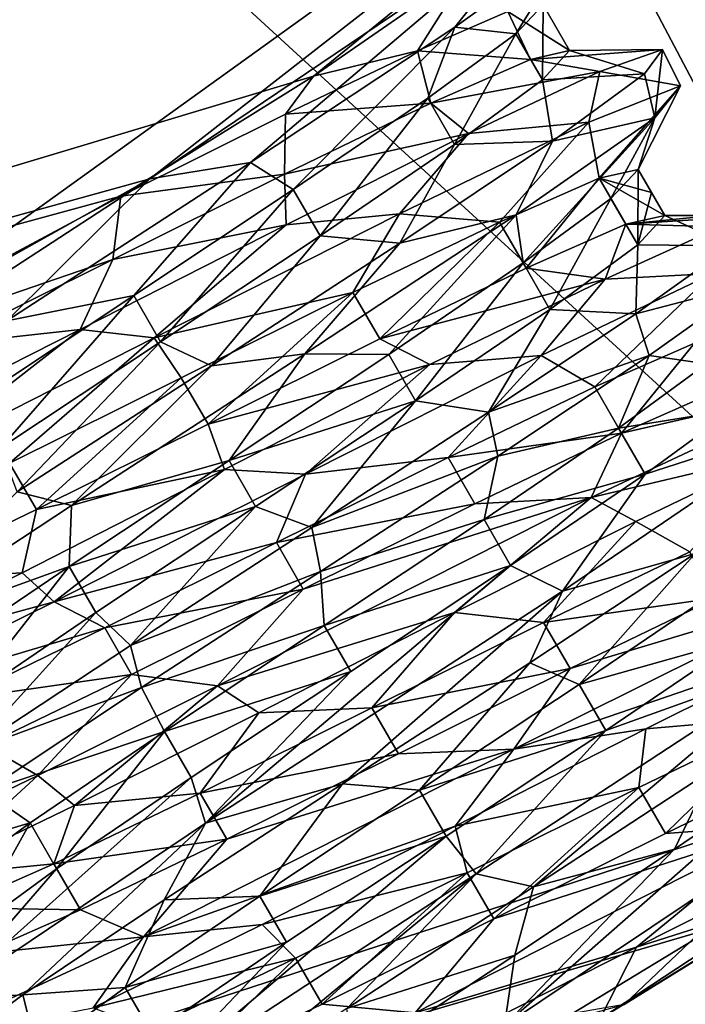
# Model space of a CAD drawing. Header units: millimetres. Extents: x -21.4 to 22.5, y -22.5 to 22.5.
# Tile 5 of 32: x 9 to 11.8, y -19.3 to -15.2. Entities that reach past the tile are written whole.
import ezdxf

# ---------------------------------------------------------------- set-up
doc = ezdxf.new("R2010")
doc.units = ezdxf.units.MM
doc.header["$LTSCALE"] = 65.185185
for name, color, linetype in [('1', 7, 'CONTINUOUS'), ('10', 7, 'CONTINUOUS'), ('11', 7, 'CONTINUOUS'), ('12', 7, 'CONTINUOUS'), ('13', 7, 'CONTINUOUS'), ('14', 7, 'CONTINUOUS'), ('15', 7, 'CONTINUOUS'), ('16', 7, 'CONTINUOUS'), ('17', 7, 'CONTINUOUS'), ('18', 7, 'CONTINUOUS'), ('19', 7, 'CONTINUOUS'), ('2', 7, 'CONTINUOUS'), ('20', 7, 'CONTINUOUS'), ('21', 7, 'CONTINUOUS'), ('22', 7, 'CONTINUOUS'), ('4', 7, 'CONTINUOUS'), ('41', 7, 'CONTINUOUS'), ('5', 7, 'CONTINUOUS'), ('6', 7, 'CONTINUOUS'), ('7', 7, 'CONTINUOUS'), ('8', 7, 'CONTINUOUS'), ('9', 7, 'CONTINUOUS')]:
    doc.layers.add(name, color=color, linetype=linetype)

msp = doc.modelspace()

# ---------------------------------------------------------------- linework, layer by layer
at = {"layer": '1', "linetype": 'CONTINUOUS'}
for points in [[(13.2362, 18.1909, 9.5), (0, 22.5, 9.5), (13.236, -18.1911, 9.5), (13.2362, 18.1909, 9.5)], [(13.236, -18.1911, 9.5), (0, 22.5, 9.5), (5.232, 3.029, 9.5), (13.236, -18.1911, 9.5)], [(5.2321, -3.0288, 9.5), (13.236, -18.1911, 9.5), (5.232, 3.029, 9.5), (5.2321, -3.0288, 9.5)], [(0, -6.05, 9.5), (13.236, -18.1911, 9.5), (5.2321, -3.0288, 9.5), (0, -6.05, 9.5)], [(0, -22.5, 9.5), (13.236, -18.1911, 9.5), (0, -6.05, 9.5), (0, -22.5, 9.5)]]:
    msp.add_3dface(points, dxfattribs=at)
at = {"layer": '10', "linetype": 'CONTINUOUS'}
for points in [[(11.565, -18.4242, 2.0598), (11.6767, -18.6174, 2.0598), (12.1801, -18.1269, 2.5149), (11.565, -18.4242, 2.0598)], [(11.6767, -18.6174, 2.0598), (12.2917, -18.3201, 2.515), (12.1801, -18.1269, 2.5149), (11.6767, -18.6174, 2.0598)], [(10.844, -18.7827, 1.9), (10.9558, -18.9759, 1.9), (11.565, -18.4242, 2.0598), (10.844, -18.7827, 1.9)], [(10.9558, -18.9759, 1.9), (11.6767, -18.6174, 2.0598), (11.565, -18.4242, 2.0598), (10.9558, -18.9759, 1.9)], [(10.1231, -19.1412, 2.0599), (10.2349, -19.3345, 2.0598), (10.844, -18.7827, 1.9), (10.1231, -19.1412, 2.0599)], [(10.2349, -19.3345, 2.0598), (10.9558, -18.9759, 1.9), (10.844, -18.7827, 1.9), (10.2349, -19.3345, 2.0598)], [(9.5081, -19.4385, 2.5151), (9.6199, -19.6318, 2.515), (10.1231, -19.1412, 2.0599), (9.5081, -19.4385, 2.5151)], [(9.6199, -19.6318, 2.515), (10.2349, -19.3345, 2.0598), (10.1231, -19.1412, 2.0599), (9.6199, -19.6318, 2.515)]]:
    msp.add_3dface(points, dxfattribs=at)
at = {"layer": '11', "linetype": 'CONTINUOUS'}
for points in [[(11.2743, -15.3277, 4), (11.1109, -15.3644, 3.1964), (11.6645, -15.3229, 3.8032), (11.2743, -15.3277, 4)], [(11.6645, -15.3229, 3.8032), (11.1109, -15.3644, 3.1964), (11.4017, -15.4149, 2.8649), (11.6645, -15.3229, 3.8032)], [(11.1609, -15.451, 4.8036), (11.2743, -15.3277, 4), (11.5898, -15.4256, 4.7676), (11.1609, -15.451, 4.8036)], [(11.5898, -15.4256, 4.7676), (11.2743, -15.3277, 4), (11.6645, -15.3229, 3.8032), (11.5898, -15.4256, 4.7676)], [(11.1109, -15.3644, 3.1964), (10.6918, -15.5489, 2.515), (11.4017, -15.4149, 2.8649), (11.1109, -15.3644, 3.1964)], [(11.4017, -15.4149, 2.8649), (10.6918, -15.5489, 2.515), (10.8499, -15.6757, 2.1123), (11.4017, -15.4149, 2.8649)], [(11.2029, -15.7081, 5.6097), (11.1609, -15.451, 4.8036), (11.5898, -15.4256, 4.7676), (11.2029, -15.7081, 5.6097)], [(10.7918, -15.722, 5.4849), (11.1609, -15.451, 4.8036), (11.2029, -15.7081, 5.6097), (10.7918, -15.722, 5.4849)], [(10.6918, -15.5489, 2.515), (10.0768, -15.8465, 2.0598), (10.8499, -15.6757, 2.1123), (10.6918, -15.5489, 2.515)], [(10.8499, -15.6757, 2.1123), (10.0768, -15.8465, 2.0598), (10.0838, -16.06, 1.6544), (10.8499, -15.6757, 2.1123)], [(10.227, -16.1062, 5.9401), (10.7918, -15.722, 5.4849), (10.5621, -16.1368, 6.1987), (10.227, -16.1062, 5.9401)], [(10.5621, -16.1368, 6.1987), (10.7918, -15.722, 5.4849), (11.2029, -15.7081, 5.6097), (10.5621, -16.1368, 6.1987)], [(10.0768, -15.8465, 2.0598), (9.3558, -16.2052, 1.9), (10.0838, -16.06, 1.6544), (10.0768, -15.8465, 2.0598)], [(8.542, -16.4099, 6.1712), (9.5122, -15.8672, 6.4294), (8.7537, -16.3593, 6.3745), (8.542, -16.4099, 6.1712)], [(11.6746, -16.0211, 4), (11.5112, -16.0576, 3.1964), (11.8765, -16.0211, 4), (11.6746, -16.0211, 4)], [(11.8765, -16.0211, 4), (11.5112, -16.0576, 3.1964), (12.0784, -16.0212, 4), (11.8765, -16.0211, 4)], [(12.0784, -16.0212, 4), (11.5112, -16.0576, 3.1964), (11.9085, -16.0679, 3.0795), (12.0784, -16.0212, 4)], [(10.0838, -16.06, 1.6544), (9.3558, -16.2052, 1.9), (9.2184, -16.5003, 1.5672), (10.0838, -16.06, 1.6544)], [(11.5112, -16.0576, 3.1964), (11.0919, -16.2416, 2.5152), (11.4245, -16.2879, 2.2797), (11.5112, -16.0576, 3.1964)], [(11.9085, -16.0679, 3.0795), (11.5112, -16.0576, 3.1964), (11.4245, -16.2879, 2.2797), (11.9085, -16.0679, 3.0795)], [(9.5562, -16.5514, 6.1), (10.227, -16.1062, 5.9401), (9.7706, -16.6525, 6.4468), (9.5562, -16.5514, 6.1)], [(9.7706, -16.6525, 6.4468), (10.227, -16.1062, 5.9401), (10.5621, -16.1368, 6.1987), (9.7706, -16.6525, 6.4468)], [(9.3558, -16.2052, 1.9), (8.635, -16.5639, 2.06), (9.2184, -16.5003, 1.5672), (9.3558, -16.2052, 1.9)], [(11.0919, -16.2416, 2.5152), (10.4769, -16.5386, 2.06), (11.4245, -16.2879, 2.2797), (11.0919, -16.2416, 2.5152)], [(11.4245, -16.2879, 2.2797), (10.4769, -16.5386, 2.06), (10.6882, -16.6474, 1.7386), (11.4245, -16.2879, 2.2797)], [(9.2184, -16.5003, 1.5672), (8.635, -16.5639, 2.06), (8.403, -16.9129, 1.8548), (9.2184, -16.5003, 1.5672)], [(8.8854, -16.9967, 5.9403), (9.5562, -16.5514, 6.1), (8.9551, -17.1822, 6.3014), (8.8854, -16.9967, 5.9403)], [(8.9551, -17.1822, 6.3014), (9.5562, -16.5514, 6.1), (9.7706, -16.6525, 6.4468), (8.9551, -17.1822, 6.3014)], [(10.4769, -16.5386, 2.06), (9.756, -16.897, 1.9), (10.6882, -16.6474, 1.7386), (10.4769, -16.5386, 2.06)], [(10.6882, -16.6474, 1.7386), (9.756, -16.897, 1.9), (9.8252, -17.0876, 1.5515), (10.6882, -16.6474, 1.7386)], [(9.756, -16.897, 1.9), (9.0351, -17.2556, 2.0597), (9.8252, -17.0876, 1.5515), (9.756, -16.897, 1.9)], [(9.8252, -17.0876, 1.5515), (9.0351, -17.2556, 2.0597), (8.975, -17.5223, 1.7554), (9.8252, -17.0876, 1.5515)], [(9.0351, -17.2556, 2.0597), (8.4202, -17.5534, 2.5148), (8.975, -17.5223, 1.7554), (9.0351, -17.2556, 2.0597)], [(8.975, -17.5223, 1.7554), (8.4202, -17.5534, 2.5148), (8.2741, -17.8706, 2.3023), (8.975, -17.5223, 1.7554)]]:
    msp.add_3dface(points, dxfattribs=at)
at = {"layer": '12', "linetype": 'CONTINUOUS'}
for points in [[(11.1629, -15.1347, 4), (11.1609, -15.451, 4.8036), (11.0485, -15.2566, 4.8039), (11.1629, -15.1347, 4)], [(11.1629, -15.1347, 4), (11.2743, -15.3277, 4), (11.1609, -15.451, 4.8036), (11.1629, -15.1347, 4)], [(11.0485, -15.2566, 4.8039), (10.7918, -15.722, 5.4849), (10.6788, -15.5271, 5.4853), (11.0485, -15.2566, 4.8039)], [(11.1609, -15.451, 4.8036), (10.7918, -15.722, 5.4849), (11.0485, -15.2566, 4.8039), (11.1609, -15.451, 4.8036)], [(10.6788, -15.5271, 5.4853), (10.227, -16.1062, 5.9401), (10.1139, -15.9114, 5.9403), (10.6788, -15.5271, 5.4853)], [(10.7918, -15.722, 5.4849), (10.227, -16.1062, 5.9401), (10.6788, -15.5271, 5.4853), (10.7918, -15.722, 5.4849)], [(10.1139, -15.9114, 5.9403), (9.5562, -16.5514, 6.1), (9.4439, -16.3574, 6.1), (10.1139, -15.9114, 5.9403)], [(10.227, -16.1062, 5.9401), (9.5562, -16.5514, 6.1), (10.1139, -15.9114, 5.9403), (10.227, -16.1062, 5.9401)], [(9.4439, -16.3574, 6.1), (8.8854, -16.9967, 5.9403), (8.7736, -16.8029, 5.9403), (9.4439, -16.3574, 6.1)], [(9.5562, -16.5514, 6.1), (8.8854, -16.9967, 5.9403), (9.4439, -16.3574, 6.1), (9.5562, -16.5514, 6.1)]]:
    msp.add_3dface(points, dxfattribs=at)
at = {"layer": '13', "linetype": 'CONTINUOUS'}
for points in [[(11.4482, -15.9489, 4.804), (11.5625, -15.8268, 4), (11.5611, -16.1442, 4.8037), (11.4482, -15.9489, 4.804)], [(11.5625, -15.8268, 4), (11.6186, -15.9239, 4), (11.5611, -16.1442, 4.8037), (11.5625, -15.8268, 4)], [(11.6186, -15.9239, 4), (11.6746, -16.0211, 4), (11.5611, -16.1442, 4.8037), (11.6186, -15.9239, 4)], [(11.0789, -16.2198, 5.4852), (11.4482, -15.9489, 4.804), (11.1919, -16.4152, 5.485), (11.0789, -16.2198, 5.4852)], [(11.1919, -16.4152, 5.485), (11.4482, -15.9489, 4.804), (11.5611, -16.1442, 4.8037), (11.1919, -16.4152, 5.485)], [(10.5147, -16.6048, 5.9402), (11.0789, -16.2198, 5.4852), (10.6268, -16.7991, 5.9402), (10.5147, -16.6048, 5.9402)], [(10.6268, -16.7991, 5.9402), (11.0789, -16.2198, 5.4852), (11.1919, -16.4152, 5.485), (10.6268, -16.7991, 5.9402)], [(9.8442, -17.0504, 6.1), (10.5147, -16.6048, 5.9402), (10.6268, -16.7991, 5.9402), (9.8442, -17.0504, 6.1)], [(9.9559, -17.2442, 6.1), (9.8442, -17.0504, 6.1), (10.6268, -16.7991, 5.9402), (9.9559, -17.2442, 6.1)], [(9.1731, -17.4953, 5.9402), (9.8442, -17.0504, 6.1), (9.9559, -17.2442, 6.1), (9.1731, -17.4953, 5.9402)], [(9.285, -17.6893, 5.9402), (9.1731, -17.4953, 5.9402), (9.9559, -17.2442, 6.1), (9.285, -17.6893, 5.9402)], [(8.6071, -17.878, 5.4848), (9.1731, -17.4953, 5.9402), (8.72, -18.0732, 5.485), (8.6071, -17.878, 5.4848)], [(8.72, -18.0732, 5.485), (9.1731, -17.4953, 5.9402), (9.285, -17.6893, 5.9402), (8.72, -18.0732, 5.485)]]:
    msp.add_3dface(points, dxfattribs=at)
at = {"layer": '14', "linetype": 'CONTINUOUS'}
for points in [[(11.8494, -16.6434, 4.8037), (11.9611, -16.8371, 4.8037), (11.4801, -16.9144, 5.485), (11.8494, -16.6434, 4.8037)], [(11.9611, -16.8371, 4.8037), (11.5919, -17.108, 5.485), (11.4801, -16.9144, 5.485), (11.9611, -16.8371, 4.8037)], [(11.4801, -16.9144, 5.485), (11.5919, -17.108, 5.485), (10.9152, -17.2984, 5.9401), (11.4801, -16.9144, 5.485)], [(11.5919, -17.108, 5.485), (11.0269, -17.4919, 5.9402), (10.9152, -17.2984, 5.9401), (11.5919, -17.108, 5.485)], [(10.9152, -17.2984, 5.9401), (11.0269, -17.4919, 5.9402), (10.2443, -17.7435, 6.1), (10.9152, -17.2984, 5.9401)], [(11.0269, -17.4919, 5.9402), (10.3559, -17.937, 6.1), (10.2443, -17.7435, 6.1), (11.0269, -17.4919, 5.9402)], [(10.2443, -17.7435, 6.1), (10.3559, -17.937, 6.1), (9.5734, -18.1886, 5.9402), (10.2443, -17.7435, 6.1)], [(10.3559, -17.937, 6.1), (9.685, -18.3821, 5.9402), (9.5734, -18.1886, 5.9402), (10.3559, -17.937, 6.1)], [(9.5734, -18.1886, 5.9402), (9.12, -18.766, 5.485), (9.0084, -18.5726, 5.485), (9.5734, -18.1886, 5.9402)], [(9.685, -18.3821, 5.9402), (9.12, -18.766, 5.485), (9.5734, -18.1886, 5.9402), (9.685, -18.3821, 5.9402)], [(9.0084, -18.5726, 5.485), (8.7507, -19.037, 4.8037), (8.6391, -18.8436, 4.8037), (9.0084, -18.5726, 5.485)], [(9.12, -18.766, 5.485), (8.7507, -19.037, 4.8037), (9.0084, -18.5726, 5.485), (9.12, -18.766, 5.485)]]:
    msp.add_3dface(points, dxfattribs=at)
at = {"layer": '15', "linetype": 'CONTINUOUS'}
for points in [[(11.8802, -17.6072, 5.485), (11.9918, -17.8007, 5.485), (11.3152, -17.9911, 5.9401), (11.8802, -17.6072, 5.485)], [(11.9918, -17.8007, 5.485), (11.4268, -18.1846, 5.9402), (11.3152, -17.9911, 5.9401), (11.9918, -17.8007, 5.485)], [(11.3152, -17.9911, 5.9401), (11.4268, -18.1846, 5.9402), (10.6442, -18.4362, 6.1), (11.3152, -17.9911, 5.9401)], [(11.4268, -18.1846, 5.9402), (10.7558, -18.6297, 6.1), (10.6442, -18.4362, 6.1), (11.4268, -18.1846, 5.9402)], [(10.6442, -18.4362, 6.1), (10.7558, -18.6297, 6.1), (9.9733, -18.8812, 5.9402), (10.6442, -18.4362, 6.1)], [(10.7558, -18.6297, 6.1), (10.0849, -19.0748, 5.9402), (9.9733, -18.8812, 5.9402), (10.7558, -18.6297, 6.1)], [(9.9733, -18.8812, 5.9402), (10.0849, -19.0748, 5.9402), (9.4082, -19.2652, 5.485), (9.9733, -18.8812, 5.9402)], [(10.0849, -19.0748, 5.9402), (9.5199, -19.4587, 5.485), (9.4082, -19.2652, 5.485), (10.0849, -19.0748, 5.9402)], [(9.4082, -19.2652, 5.485), (9.5199, -19.4587, 5.485), (9.0389, -19.5361, 4.8037), (9.4082, -19.2652, 5.485)]]:
    msp.add_3dface(points, dxfattribs=at)
at = {"layer": '16', "linetype": 'CONTINUOUS'}
for points in [[(11.7151, -18.6843, 5.9403), (12.2801, -18.3003, 5.4851), (11.0015, -19.4245, 6.0919), (11.7151, -18.6843, 5.9403)], [(11.0015, -19.4245, 6.0919), (12.2801, -18.3003, 5.4851), (12.3918, -18.4934, 5.4849), (11.0015, -19.4245, 6.0919)], [(11.0441, -19.1295, 6.1), (11.7151, -18.6843, 5.9403), (11.0015, -19.4245, 6.0919), (11.0441, -19.1295, 6.1)], [(10.3732, -19.5746, 5.9401), (11.0441, -19.1295, 6.1), (11.0015, -19.4245, 6.0919), (10.3732, -19.5746, 5.9401)]]:
    msp.add_3dface(points, dxfattribs=at)
at = {"layer": '17', "linetype": 'CONTINUOUS'}
for points in [[(11.2878, -14.8725, 4.7235), (11.0485, -15.2566, 4.8039), (10.7925, -15.2293, 5.7331), (11.2878, -14.8725, 4.7235)], [(11.1629, -15.1347, 4), (11.0485, -15.2566, 4.8039), (11.2878, -14.8725, 4.7235), (11.1629, -15.1347, 4)], [(10.8558, -14.9801, 2.4719), (10.1987, -15.4349, 2.0442), (10.6362, -15.3279, 2.5801), (10.8558, -14.9801, 2.4719)], [(10.8558, -14.9801, 2.4719), (10.6362, -15.3279, 2.5801), (11.0146, -15.1632, 3.2392), (10.8558, -14.9801, 2.4719)], [(10.7925, -15.2293, 5.7331), (10.1139, -15.9114, 5.9403), (9.9349, -15.7976, 6.3434), (10.7925, -15.2293, 5.7331)], [(10.6788, -15.5271, 5.4853), (10.1139, -15.9114, 5.9403), (10.7925, -15.2293, 5.7331), (10.6788, -15.5271, 5.4853)], [(11.0485, -15.2566, 4.8039), (10.6788, -15.5271, 5.4853), (10.7925, -15.2293, 5.7331), (11.0485, -15.2566, 4.8039)], [(10.1987, -15.4349, 2.0442), (10.0819, -15.5952, 2.1189), (10.6362, -15.3279, 2.5801), (10.1987, -15.4349, 2.0442)], [(10.1987, -15.4349, 2.0442), (9.3904, -15.9396, 1.9092), (10.0819, -15.5952, 2.1189), (10.1987, -15.4349, 2.0442)], [(11.3553, -15.628, 2.6209), (11.3992, -15.8641, 3.196), (11.7408, -15.4762, 3.7289), (11.3553, -15.628, 2.6209)], [(11.3992, -15.8641, 3.196), (11.5625, -15.8268, 4), (11.7408, -15.4762, 3.7289), (11.3992, -15.8641, 3.196)], [(11.7408, -15.4762, 3.7289), (11.5625, -15.8268, 4), (11.6329, -15.6097, 4.9194), (11.7408, -15.4762, 3.7289)], [(10.5597, -16.0139, 1.8359), (10.9796, -16.048, 2.5148), (11.3553, -15.628, 2.6209), (10.5597, -16.0139, 1.8359)], [(10.9796, -16.048, 2.5148), (11.3992, -15.8641, 3.196), (11.3553, -15.628, 2.6209), (10.9796, -16.048, 2.5148)], [(11.6329, -15.6097, 4.9194), (11.0789, -16.2198, 5.4852), (11.0506, -16.0179, 5.8879), (11.6329, -15.6097, 4.9194)], [(11.4482, -15.9489, 4.804), (11.0789, -16.2198, 5.4852), (11.6329, -15.6097, 4.9194), (11.4482, -15.9489, 4.804)], [(11.5625, -15.8268, 4), (11.4482, -15.9489, 4.804), (11.6329, -15.6097, 4.9194), (11.5625, -15.8268, 4)], [(9.9349, -15.7976, 6.3434), (9.4439, -16.3574, 6.1), (8.9114, -16.463, 6.3953), (9.9349, -15.7976, 6.3434)], [(10.1139, -15.9114, 5.9403), (9.4439, -16.3574, 6.1), (9.9349, -15.7976, 6.3434), (10.1139, -15.9114, 5.9403)], [(9.5294, -16.5354, 1.5487), (10.364, -16.3439, 2.0598), (10.5597, -16.0139, 1.8359), (9.5294, -16.5354, 1.5487)], [(10.364, -16.3439, 2.0598), (10.9796, -16.048, 2.5148), (10.5597, -16.0139, 1.8359), (10.364, -16.3439, 2.0598)], [(11.0506, -16.0179, 5.8879), (10.5147, -16.6048, 5.9402), (10.1629, -16.6026, 6.3958), (11.0506, -16.0179, 5.8879)], [(11.0789, -16.2198, 5.4852), (10.5147, -16.6048, 5.9402), (11.0506, -16.0179, 5.8879), (11.0789, -16.2198, 5.4852)], [(11.1557, -16.6083, 1.9657), (11.38, -16.7413, 2.5149), (11.8758, -16.2643, 2.8315), (11.1557, -16.6083, 1.9657)], [(11.38, -16.7413, 2.5149), (11.7994, -16.557, 3.1961), (11.8758, -16.2643, 2.8315), (11.38, -16.7413, 2.5149)], [(9.6431, -16.7026, 1.9), (10.364, -16.3439, 2.0598), (9.5294, -16.5354, 1.5487), (9.6431, -16.7026, 1.9)], [(9.4439, -16.3574, 6.1), (8.7736, -16.8029, 5.9403), (8.9114, -16.463, 6.3953), (9.4439, -16.3574, 6.1)], [(8.5063, -17.0544, 1.8464), (8.9224, -17.0619, 2.06), (9.5294, -16.5354, 1.5487), (8.5063, -17.0544, 1.8464)], [(8.9224, -17.0619, 2.06), (9.6431, -16.7026, 1.9), (9.5294, -16.5354, 1.5487), (8.9224, -17.0619, 2.06)], [(10.1629, -16.6026, 6.3958), (9.8442, -17.0504, 6.1), (9.1828, -17.2398, 6.356), (10.1629, -16.6026, 6.3958)], [(10.5147, -16.6048, 5.9402), (9.8442, -17.0504, 6.1), (10.1629, -16.6026, 6.3958), (10.5147, -16.6048, 5.9402)], [(10.1653, -17.108, 1.5616), (10.7645, -17.0371, 2.0599), (11.1557, -16.6083, 1.9657), (10.1653, -17.108, 1.5616)], [(10.7645, -17.0371, 2.0599), (11.38, -16.7413, 2.5149), (11.1557, -16.6083, 1.9657), (10.7645, -17.0371, 2.0599)], [(10.0434, -17.395, 1.9), (10.7645, -17.0371, 2.0599), (10.1653, -17.108, 1.5616), (10.0434, -17.395, 1.9)], [(9.8442, -17.0504, 6.1), (9.1731, -17.4953, 5.9402), (9.1828, -17.2398, 6.356), (9.8442, -17.0504, 6.1)], [(9.1102, -17.6444, 1.7379), (10.0434, -17.395, 1.9), (10.1653, -17.108, 1.5616), (9.1102, -17.6444, 1.7379)], [(9.1828, -17.2398, 6.356), (9.1731, -17.4953, 5.9402), (8.3333, -17.8004, 5.776), (9.1828, -17.2398, 6.356)], [(9.3225, -17.7538, 2.0598), (10.0434, -17.395, 1.9), (9.1102, -17.6444, 1.7379), (9.3225, -17.7538, 2.0598)], [(9.1731, -17.4953, 5.9402), (8.6071, -17.878, 5.4848), (8.3333, -17.8004, 5.776), (9.1731, -17.4953, 5.9402)], [(8.2284, -18.0797, 2.4682), (9.3225, -17.7538, 2.0598), (9.1102, -17.6444, 1.7379), (8.2284, -18.0797, 2.4682)], [(8.7081, -18.0527, 2.5151), (9.3225, -17.7538, 2.0598), (8.2284, -18.0797, 2.4682), (8.7081, -18.0527, 2.5151)]]:
    msp.add_3dface(points, dxfattribs=at)
at = {"layer": '18', "linetype": 'CONTINUOUS'}
for points in [[(9.5122, -15.8672, 6.4294), (11.1885, -14.7332, 4.7632), (9.9349, -15.7976, 6.3434), (9.5122, -15.8672, 6.4294)], [(11.1885, -14.7332, 4.7632), (10.7925, -15.2293, 5.7331), (9.9349, -15.7976, 6.3434), (11.1885, -14.7332, 4.7632)], [(11.1885, -14.7332, 4.7632), (11.2878, -14.8725, 4.7235), (10.7925, -15.2293, 5.7331), (11.1885, -14.7332, 4.7632)], [(11.6645, -15.3229, 3.8032), (11.4017, -15.4149, 2.8649), (11.7408, -15.4762, 3.7289), (11.6645, -15.3229, 3.8032)], [(11.5898, -15.4256, 4.7676), (11.6645, -15.3229, 3.8032), (11.6329, -15.6097, 4.9194), (11.5898, -15.4256, 4.7676)], [(11.6645, -15.3229, 3.8032), (11.7408, -15.4762, 3.7289), (11.6329, -15.6097, 4.9194), (11.6645, -15.3229, 3.8032)], [(11.4017, -15.4149, 2.8649), (10.8499, -15.6757, 2.1123), (11.3553, -15.628, 2.6209), (11.4017, -15.4149, 2.8649)], [(11.2029, -15.7081, 5.6097), (11.5898, -15.4256, 4.7676), (11.6329, -15.6097, 4.9194), (11.2029, -15.7081, 5.6097)], [(11.4017, -15.4149, 2.8649), (11.3553, -15.628, 2.6209), (11.7408, -15.4762, 3.7289), (11.4017, -15.4149, 2.8649)], [(10.8499, -15.6757, 2.1123), (10.5597, -16.0139, 1.8359), (11.3553, -15.628, 2.6209), (10.8499, -15.6757, 2.1123)], [(11.2029, -15.7081, 5.6097), (11.6329, -15.6097, 4.9194), (11.0506, -16.0179, 5.8879), (11.2029, -15.7081, 5.6097)], [(10.8499, -15.6757, 2.1123), (10.0838, -16.06, 1.6544), (10.5597, -16.0139, 1.8359), (10.8499, -15.6757, 2.1123)], [(10.5621, -16.1368, 6.1987), (11.2029, -15.7081, 5.6097), (11.0506, -16.0179, 5.8879), (10.5621, -16.1368, 6.1987)], [(9.5122, -15.8672, 6.4294), (9.9349, -15.7976, 6.3434), (8.9114, -16.463, 6.3953), (9.5122, -15.8672, 6.4294)], [(8.7537, -16.3593, 6.3745), (9.5122, -15.8672, 6.4294), (8.9114, -16.463, 6.3953), (8.7537, -16.3593, 6.3745)], [(10.0838, -16.06, 1.6544), (9.5294, -16.5354, 1.5487), (10.5597, -16.0139, 1.8359), (10.0838, -16.06, 1.6544)], [(10.5621, -16.1368, 6.1987), (11.0506, -16.0179, 5.8879), (10.1629, -16.6026, 6.3958), (10.5621, -16.1368, 6.1987)], [(10.0838, -16.06, 1.6544), (9.2184, -16.5003, 1.5672), (9.5294, -16.5354, 1.5487), (10.0838, -16.06, 1.6544)], [(11.9085, -16.0679, 3.0795), (11.4245, -16.2879, 2.2797), (11.8758, -16.2643, 2.8315), (11.9085, -16.0679, 3.0795)], [(9.7706, -16.6525, 6.4468), (10.5621, -16.1368, 6.1987), (10.1629, -16.6026, 6.3958), (9.7706, -16.6525, 6.4468)], [(11.4245, -16.2879, 2.2797), (10.6882, -16.6474, 1.7386), (11.1557, -16.6083, 1.9657), (11.4245, -16.2879, 2.2797)], [(11.4245, -16.2879, 2.2797), (11.1557, -16.6083, 1.9657), (11.8758, -16.2643, 2.8315), (11.4245, -16.2879, 2.2797)], [(9.2184, -16.5003, 1.5672), (8.403, -16.9129, 1.8548), (8.5063, -17.0544, 1.8464), (9.2184, -16.5003, 1.5672)], [(9.2184, -16.5003, 1.5672), (8.5063, -17.0544, 1.8464), (9.5294, -16.5354, 1.5487), (9.2184, -16.5003, 1.5672)], [(9.7706, -16.6525, 6.4468), (10.1629, -16.6026, 6.3958), (9.1828, -17.2398, 6.356), (9.7706, -16.6525, 6.4468)], [(10.6882, -16.6474, 1.7386), (10.1653, -17.108, 1.5616), (11.1557, -16.6083, 1.9657), (10.6882, -16.6474, 1.7386)], [(8.9551, -17.1822, 6.3014), (9.7706, -16.6525, 6.4468), (9.1828, -17.2398, 6.356), (8.9551, -17.1822, 6.3014)], [(10.6882, -16.6474, 1.7386), (9.8252, -17.0876, 1.5515), (10.1653, -17.108, 1.5616), (10.6882, -16.6474, 1.7386)], [(9.8252, -17.0876, 1.5515), (8.975, -17.5223, 1.7554), (9.1102, -17.6444, 1.7379), (9.8252, -17.0876, 1.5515)], [(9.8252, -17.0876, 1.5515), (9.1102, -17.6444, 1.7379), (10.1653, -17.108, 1.5616), (9.8252, -17.0876, 1.5515)], [(8.9551, -17.1822, 6.3014), (9.1828, -17.2398, 6.356), (8.3333, -17.8004, 5.776), (8.9551, -17.1822, 6.3014)], [(8.975, -17.5223, 1.7554), (8.2741, -17.8706, 2.3023), (9.1102, -17.6444, 1.7379), (8.975, -17.5223, 1.7554)], [(8.2741, -17.8706, 2.3023), (8.2284, -18.0797, 2.4682), (9.1102, -17.6444, 1.7379), (8.2741, -17.8706, 2.3023)]]:
    msp.add_3dface(points, dxfattribs=at)
at = {"layer": '19', "linetype": 'CONTINUOUS'}
for points in [[(11.9534, -16.1476, 4.8983), (12.0295, -16.3089, 4.9227), (11.5526, -16.4339, 5.6729), (11.9534, -16.1476, 4.8983)], [(12.0295, -16.3089, 4.9227), (11.6093, -16.6096, 5.7037), (11.5526, -16.4339, 5.6729), (12.0295, -16.3089, 4.9227)], [(11.5526, -16.4339, 5.6729), (11.6093, -16.6096, 5.7037), (10.9346, -16.8465, 6.2134), (11.5526, -16.4339, 5.6729)], [(11.6093, -16.6096, 5.7037), (10.9732, -17.0327, 6.2334), (10.9346, -16.8465, 6.2134), (11.6093, -16.6096, 5.7037)], [(11.3651, -17.2051, 1.8836), (12.1461, -17.0211, 2.6124), (12.3646, -16.736, 3.2683), (11.3651, -17.2051, 1.8836)], [(10.9346, -16.8465, 6.2134), (10.9732, -17.0327, 6.2334), (10.1913, -17.3315, 6.445), (10.9346, -16.8465, 6.2134)], [(12.3071, -16.8763, 5.0341), (11.8021, -17.4405, 5.9305), (11.2447, -17.5991, 6.2624), (12.3071, -16.8763, 5.0341)], [(10.9732, -17.0327, 6.2334), (10.2281, -17.517, 6.4427), (10.1913, -17.3315, 6.445), (10.9732, -17.0327, 6.2334)], [(11.5528, -17.3062, 1.9632), (12.1461, -17.0211, 2.6124), (11.3651, -17.2051, 1.8836), (11.5528, -17.3062, 1.9632)], [(9.7955, -17.9973, 1.61), (10.7917, -17.689, 1.6067), (11.3651, -17.2051, 1.8836), (9.7955, -17.9973, 1.61)], [(10.7917, -17.689, 1.6067), (11.5528, -17.3062, 1.9632), (11.3651, -17.2051, 1.8836), (10.7917, -17.689, 1.6067)], [(10.1913, -17.3315, 6.445), (10.2281, -17.517, 6.4427), (9.4297, -17.8273, 6.3338), (10.1913, -17.3315, 6.445)], [(11.8021, -17.4405, 5.9305), (11.1082, -17.9003, 6.3452), (11.2447, -17.5991, 6.2624), (11.8021, -17.4405, 5.9305)], [(10.2281, -17.517, 6.4427), (9.4768, -18.0045, 6.3126), (9.4297, -17.8273, 6.3338), (10.2281, -17.517, 6.4427)], [(11.2447, -17.5991, 6.2624), (10.3206, -18.4093, 6.4297), (9.7448, -18.5741, 6.2973), (11.2447, -17.5991, 6.2624)], [(11.1082, -17.9003, 6.3452), (10.3206, -18.4093, 6.4297), (11.2447, -17.5991, 6.2624), (11.1082, -17.9003, 6.3452)], [(11.0404, -18.2628, 1.5883), (12.269, -17.8415, 2.2439), (12.3994, -17.587, 2.5104), (11.0404, -18.2628, 1.5883)], [(9.9688, -18.1103, 1.5944), (10.7917, -17.689, 1.6067), (9.7955, -17.9973, 1.61), (9.9688, -18.1103, 1.5944)], [(9.4297, -17.8273, 6.3338), (9.4768, -18.0045, 6.3126), (8.7567, -18.2712, 5.897), (9.4297, -17.8273, 6.3338)], [(11.5945, -18.1779, 1.7476), (12.269, -17.8415, 2.2439), (11.0404, -18.2628, 1.5883), (11.5945, -18.1779, 1.7476)], [(12.2548, -17.8875, 5.7944), (11.1228, -18.8414, 6.4352), (10.882, -18.7871, 6.4483), (12.2548, -17.8875, 5.7944)], [(11.876, -18.3487, 6.179), (11.1228, -18.8414, 6.4352), (12.2548, -17.8875, 5.7944), (11.876, -18.3487, 6.179)], [(9.0411, -18.3738, 1.9743), (9.1958, -18.5005, 1.9242), (9.7955, -17.9973, 1.61), (9.0411, -18.3738, 1.9743)], [(9.1958, -18.5005, 1.9242), (9.9688, -18.1103, 1.5944), (9.7955, -17.9973, 1.61), (9.1958, -18.5005, 1.9242)], [(9.4768, -18.0045, 6.3126), (8.8187, -18.4419, 5.8582), (8.7567, -18.2712, 5.897), (9.4768, -18.0045, 6.3126)], [(10.7936, -18.5869, 1.5589), (11.5945, -18.1779, 1.7476), (11.0404, -18.2628, 1.5883), (10.7936, -18.5869, 1.5589)], [(9.4844, -19.0517, 1.9316), (10.7936, -18.5869, 1.5589), (11.0404, -18.2628, 1.5883), (9.4844, -19.0517, 1.9316)], [(8.4549, -18.6572, 2.6146), (8.5813, -18.7977, 2.5488), (9.0411, -18.3738, 1.9743), (8.4549, -18.6572, 2.6146)], [(8.5813, -18.7977, 2.5488), (9.1958, -18.5005, 1.9242), (9.0411, -18.3738, 1.9743), (8.5813, -18.7977, 2.5488)], [(10.3206, -18.4093, 6.4297), (9.5718, -18.8965, 6.1558), (9.7448, -18.5741, 6.2973), (10.3206, -18.4093, 6.4297)], [(9.7448, -18.5741, 6.2973), (8.9777, -19.2962, 5.5713), (8.6436, -19.3152, 5.1179), (9.7448, -18.5741, 6.2973)], [(9.5718, -18.8965, 6.1558), (8.9777, -19.2962, 5.5713), (9.7448, -18.5741, 6.2973), (9.5718, -18.8965, 6.1558)], [(9.9828, -18.9999, 1.7152), (10.7936, -18.5869, 1.5589), (9.4844, -19.0517, 1.9316), (9.9828, -18.9999, 1.7152)], [(10.6254, -19.3714, 1.5972), (11.5561, -19.0952, 1.6032), (12.1832, -18.5804, 1.8983), (10.6254, -19.3714, 1.5972)], [(11.5561, -19.0952, 1.6032), (12.3352, -18.7014, 1.9515), (12.1832, -18.5804, 1.8983), (11.5561, -19.0952, 1.6032)], [(10.882, -18.7871, 6.4483), (9.6488, -19.8048, 5.8947), (9.4916, -19.6998, 5.8286), (10.882, -18.7871, 6.4483)], [(10.3383, -19.3528, 6.331), (9.6488, -19.8048, 5.8947), (10.882, -18.7871, 6.4483), (10.3383, -19.3528, 6.331)], [(11.1228, -18.8414, 6.4352), (10.3383, -19.3528, 6.331), (10.882, -18.7871, 6.4483), (11.1228, -18.8414, 6.4352)], [(9.2731, -19.35, 2.1869), (9.9828, -18.9999, 1.7152), (9.4844, -19.0517, 1.9316), (9.2731, -19.35, 2.1869)], [(8.5266, -19.4967, 3.3536), (9.2731, -19.35, 2.1869), (9.4844, -19.0517, 1.9316), (8.5266, -19.4967, 3.3536)], [(10.7283, -19.515, 1.5997), (11.5561, -19.0952, 1.6032), (10.6254, -19.3714, 1.5972), (10.7283, -19.515, 1.5997)], [(8.9777, -19.2962, 5.5713), (8.6115, -19.5661, 4.7491), (8.6436, -19.3152, 5.1179), (8.9777, -19.2962, 5.5713)]]:
    msp.add_3dface(points, dxfattribs=at)
at = {"layer": '2', "linetype": 'CONTINUOUS'}
for points in [[(0, -22.5), (13.2362, -18.1909), (9.9968, -20.1571, 2.4538), (0, -22.5)], [(13.236, -18.1911, 9.5), (0, -22.5, 9.5), (12.1567, -18.9331, 6.2421), (13.236, -18.1911, 9.5)], [(9.9968, -20.1571, 2.4538), (13.2362, -18.1909), (11.4012, -19.3975, 1.9074), (9.9968, -20.1571, 2.4538)], [(11.4012, -19.3975, 1.9074), (13.2362, -18.1909), (12.2463, -18.8753, 2.0744), (11.4012, -19.3975, 1.9074)], [(12.1567, -18.9331, 6.2421), (0, -22.5, 9.5), (11.5037, -19.3369, 6.4318), (12.1567, -18.9331, 6.2421)]]:
    msp.add_3dface(points, dxfattribs=at)
at = {"layer": '20', "linetype": 'CONTINUOUS'}
for points in [[(11.8494, -16.6434, 4.8037), (11.6093, -16.6096, 5.7037), (12.0295, -16.3089, 4.9227), (11.8494, -16.6434, 4.8037)], [(11.4801, -16.9144, 5.485), (10.9732, -17.0327, 6.2334), (11.6093, -16.6096, 5.7037), (11.4801, -16.9144, 5.485)], [(11.8494, -16.6434, 4.8037), (11.4801, -16.9144, 5.485), (11.6093, -16.6096, 5.7037), (11.8494, -16.6434, 4.8037)], [(11.4801, -16.9144, 5.485), (10.9152, -17.2984, 5.9401), (10.9732, -17.0327, 6.2334), (11.4801, -16.9144, 5.485)], [(10.9152, -17.2984, 5.9401), (10.2281, -17.517, 6.4427), (10.9732, -17.0327, 6.2334), (10.9152, -17.2984, 5.9401)], [(11.7802, -17.4342, 2.515), (12.1461, -17.0211, 2.6124), (11.5528, -17.3062, 1.9632), (11.7802, -17.4342, 2.515)], [(10.9152, -17.2984, 5.9401), (10.2443, -17.7435, 6.1), (10.2281, -17.517, 6.4427), (10.9152, -17.2984, 5.9401)], [(11.1652, -17.7316, 2.0598), (11.5528, -17.3062, 1.9632), (10.7917, -17.689, 1.6067), (11.1652, -17.7316, 2.0598)], [(11.1652, -17.7316, 2.0598), (11.7802, -17.4342, 2.515), (11.5528, -17.3062, 1.9632), (11.1652, -17.7316, 2.0598)], [(11.3152, -17.9911, 5.9401), (11.1082, -17.9003, 6.3452), (11.8021, -17.4405, 5.9305), (11.3152, -17.9911, 5.9401)], [(11.8802, -17.6072, 5.485), (11.3152, -17.9911, 5.9401), (11.8021, -17.4405, 5.9305), (11.8802, -17.6072, 5.485)], [(10.2443, -17.7435, 6.1), (9.4768, -18.0045, 6.3126), (10.2281, -17.517, 6.4427), (10.2443, -17.7435, 6.1)], [(10.4443, -18.0901, 1.9), (10.7917, -17.689, 1.6067), (9.9688, -18.1103, 1.5944), (10.4443, -18.0901, 1.9)], [(10.4443, -18.0901, 1.9), (11.1652, -17.7316, 2.0598), (10.7917, -17.689, 1.6067), (10.4443, -18.0901, 1.9)], [(10.2443, -17.7435, 6.1), (9.5734, -18.1886, 5.9402), (9.4768, -18.0045, 6.3126), (10.2443, -17.7435, 6.1)], [(12.1801, -18.1269, 2.5149), (12.269, -17.8415, 2.2439), (11.5945, -18.1779, 1.7476), (12.1801, -18.1269, 2.5149)], [(10.6442, -18.4362, 6.1), (10.3206, -18.4093, 6.4297), (11.1082, -17.9003, 6.3452), (10.6442, -18.4362, 6.1)], [(11.3152, -17.9911, 5.9401), (10.6442, -18.4362, 6.1), (11.1082, -17.9003, 6.3452), (11.3152, -17.9911, 5.9401)], [(9.5734, -18.1886, 5.9402), (8.8187, -18.4419, 5.8582), (9.4768, -18.0045, 6.3126), (9.5734, -18.1886, 5.9402)], [(9.7234, -18.4486, 2.0598), (9.9688, -18.1103, 1.5944), (9.1958, -18.5005, 1.9242), (9.7234, -18.4486, 2.0598)], [(9.7234, -18.4486, 2.0598), (10.4443, -18.0901, 1.9), (9.9688, -18.1103, 1.5944), (9.7234, -18.4486, 2.0598)], [(11.565, -18.4242, 2.0598), (12.1801, -18.1269, 2.5149), (11.5945, -18.1779, 1.7476), (11.565, -18.4242, 2.0598)], [(9.5734, -18.1886, 5.9402), (9.0084, -18.5726, 5.485), (8.8187, -18.4419, 5.8582), (9.5734, -18.1886, 5.9402)], [(11.565, -18.4242, 2.0598), (11.5945, -18.1779, 1.7476), (10.7936, -18.5869, 1.5589), (11.565, -18.4242, 2.0598)], [(12.2801, -18.3003, 5.4851), (11.7151, -18.6843, 5.9403), (11.876, -18.3487, 6.179), (12.2801, -18.3003, 5.4851)], [(11.7151, -18.6843, 5.9403), (11.1228, -18.8414, 6.4352), (11.876, -18.3487, 6.179), (11.7151, -18.6843, 5.9403)], [(9.9733, -18.8812, 5.9402), (9.5718, -18.8965, 6.1558), (10.3206, -18.4093, 6.4297), (9.9733, -18.8812, 5.9402)], [(10.6442, -18.4362, 6.1), (9.9733, -18.8812, 5.9402), (10.3206, -18.4093, 6.4297), (10.6442, -18.4362, 6.1)], [(9.0084, -18.5726, 5.485), (8.3486, -18.7691, 5.1471), (8.8187, -18.4419, 5.8582), (9.0084, -18.5726, 5.485)], [(9.1085, -18.7459, 2.515), (9.7234, -18.4486, 2.0598), (9.1958, -18.5005, 1.9242), (9.1085, -18.7459, 2.515)], [(10.844, -18.7827, 1.9), (11.565, -18.4242, 2.0598), (10.7936, -18.5869, 1.5589), (10.844, -18.7827, 1.9)], [(9.1085, -18.7459, 2.515), (9.1958, -18.5005, 1.9242), (8.5813, -18.7977, 2.5488), (9.1085, -18.7459, 2.515)], [(9.0084, -18.5726, 5.485), (8.6391, -18.8436, 4.8037), (8.3486, -18.7691, 5.1471), (9.0084, -18.5726, 5.485)], [(10.844, -18.7827, 1.9), (10.7936, -18.5869, 1.5589), (9.9828, -18.9999, 1.7152), (10.844, -18.7827, 1.9)], [(11.7151, -18.6843, 5.9403), (11.0441, -19.1295, 6.1), (11.1228, -18.8414, 6.4352), (11.7151, -18.6843, 5.9403)], [(12.2463, -18.8753, 2.0744), (12.3352, -18.7014, 1.9515), (11.5561, -19.0952, 1.6032), (12.2463, -18.8753, 2.0744)], [(8.6892, -18.9303, 3.1962), (9.1085, -18.7459, 2.515), (8.5813, -18.7977, 2.5488), (8.6892, -18.9303, 3.1962)], [(10.1231, -19.1412, 2.0599), (10.844, -18.7827, 1.9), (9.9828, -18.9999, 1.7152), (10.1231, -19.1412, 2.0599)], [(11.0441, -19.1295, 6.1), (10.3383, -19.3528, 6.331), (11.1228, -18.8414, 6.4352), (11.0441, -19.1295, 6.1)], [(9.4082, -19.2652, 5.485), (8.9777, -19.2962, 5.5713), (9.5718, -18.8965, 6.1558), (9.4082, -19.2652, 5.485)], [(9.9733, -18.8812, 5.9402), (9.4082, -19.2652, 5.485), (9.5718, -18.8965, 6.1558), (9.9733, -18.8812, 5.9402)], [(11.4012, -19.3975, 1.9074), (12.2463, -18.8753, 2.0744), (11.5561, -19.0952, 1.6032), (11.4012, -19.3975, 1.9074)], [(10.1231, -19.1412, 2.0599), (9.9828, -18.9999, 1.7152), (9.2731, -19.35, 2.1869), (10.1231, -19.1412, 2.0599)], [(11.4012, -19.3975, 1.9074), (11.5561, -19.0952, 1.6032), (10.7283, -19.515, 1.5997), (11.4012, -19.3975, 1.9074)], [(9.5081, -19.4385, 2.5151), (10.1231, -19.1412, 2.0599), (9.2731, -19.35, 2.1869), (9.5081, -19.4385, 2.5151)], [(11.0441, -19.1295, 6.1), (10.3732, -19.5746, 5.9401), (10.3383, -19.3528, 6.331), (11.0441, -19.1295, 6.1)], [(9.4082, -19.2652, 5.485), (9.0389, -19.5361, 4.8037), (8.9777, -19.2962, 5.5713), (9.4082, -19.2652, 5.485)], [(9.0389, -19.5361, 4.8037), (8.6115, -19.5661, 4.7491), (8.9777, -19.2962, 5.5713), (9.0389, -19.5361, 4.8037)]]:
    msp.add_3dface(points, dxfattribs=at)
at = {"layer": '21', "linetype": 'CONTINUOUS'}
for points in [[(11.5611, -16.1442, 4.8037), (11.6746, -16.0211, 4), (11.9534, -16.1476, 4.8983), (11.5611, -16.1442, 4.8037)], [(11.6746, -16.0211, 4), (11.8765, -16.0211, 4), (11.9534, -16.1476, 4.8983), (11.6746, -16.0211, 4)], [(11.1919, -16.4152, 5.485), (11.5611, -16.1442, 4.8037), (11.5526, -16.4339, 5.6729), (11.1919, -16.4152, 5.485)], [(11.5611, -16.1442, 4.8037), (11.9534, -16.1476, 4.8983), (11.5526, -16.4339, 5.6729), (11.5611, -16.1442, 4.8037)], [(10.6268, -16.7991, 5.9402), (11.1919, -16.4152, 5.485), (10.9346, -16.8465, 6.2134), (10.6268, -16.7991, 5.9402)], [(11.1919, -16.4152, 5.485), (11.5526, -16.4339, 5.6729), (10.9346, -16.8465, 6.2134), (11.1919, -16.4152, 5.485)], [(11.4919, -16.9348, 2.515), (11.3651, -17.2051, 1.8836), (12.3646, -16.736, 3.2683), (11.4919, -16.9348, 2.515)], [(11.9111, -16.7505, 3.1963), (11.4919, -16.9348, 2.515), (12.3646, -16.736, 3.2683), (11.9111, -16.7505, 3.1963)], [(9.9559, -17.2442, 6.1), (10.6268, -16.7991, 5.9402), (10.1913, -17.3315, 6.445), (9.9559, -17.2442, 6.1)], [(10.6268, -16.7991, 5.9402), (10.9346, -16.8465, 6.2134), (10.1913, -17.3315, 6.445), (10.6268, -16.7991, 5.9402)], [(11.5919, -17.108, 5.485), (11.9611, -16.8371, 4.8037), (12.3071, -16.8763, 5.0341), (11.5919, -17.108, 5.485)], [(11.5919, -17.108, 5.485), (12.3071, -16.8763, 5.0341), (11.2447, -17.5991, 6.2624), (11.5919, -17.108, 5.485)], [(11.4919, -16.9348, 2.515), (10.8769, -17.2321, 2.0598), (11.3651, -17.2051, 1.8836), (11.4919, -16.9348, 2.515)], [(11.0269, -17.4919, 5.9402), (11.5919, -17.108, 5.485), (11.2447, -17.5991, 6.2624), (11.0269, -17.4919, 5.9402)], [(10.156, -17.5906, 1.9), (9.7955, -17.9973, 1.61), (11.3651, -17.2051, 1.8836), (10.156, -17.5906, 1.9)], [(10.8769, -17.2321, 2.0598), (10.156, -17.5906, 1.9), (11.3651, -17.2051, 1.8836), (10.8769, -17.2321, 2.0598)], [(9.285, -17.6893, 5.9402), (9.9559, -17.2442, 6.1), (9.4297, -17.8273, 6.3338), (9.285, -17.6893, 5.9402)], [(9.9559, -17.2442, 6.1), (10.1913, -17.3315, 6.445), (9.4297, -17.8273, 6.3338), (9.9559, -17.2442, 6.1)], [(10.3559, -17.937, 6.1), (11.0269, -17.4919, 5.9402), (9.7448, -18.5741, 6.2973), (10.3559, -17.937, 6.1)], [(11.0269, -17.4919, 5.9402), (11.2447, -17.5991, 6.2624), (9.7448, -18.5741, 6.2973), (11.0269, -17.4919, 5.9402)], [(10.156, -17.5906, 1.9), (9.435, -17.9491, 2.0598), (9.7955, -17.9973, 1.61), (10.156, -17.5906, 1.9)], [(11.2768, -17.9249, 2.0598), (11.0404, -18.2628, 1.5883), (12.3994, -17.587, 2.5104), (11.2768, -17.9249, 2.0598)], [(11.8918, -17.6275, 2.515), (11.2768, -17.9249, 2.0598), (12.3994, -17.587, 2.5104), (11.8918, -17.6275, 2.515)], [(8.72, -18.0732, 5.485), (9.285, -17.6893, 5.9402), (8.7567, -18.2712, 5.897), (8.72, -18.0732, 5.485)], [(9.285, -17.6893, 5.9402), (9.4297, -17.8273, 6.3338), (8.7567, -18.2712, 5.897), (9.285, -17.6893, 5.9402)], [(11.4268, -18.1846, 5.9402), (11.9918, -17.8007, 5.485), (12.2548, -17.8875, 5.7944), (11.4268, -18.1846, 5.9402)], [(11.4268, -18.1846, 5.9402), (12.2548, -17.8875, 5.7944), (10.882, -18.7871, 6.4483), (11.4268, -18.1846, 5.9402)], [(9.435, -17.9491, 2.0598), (8.82, -18.2465, 2.515), (9.0411, -18.3738, 1.9743), (9.435, -17.9491, 2.0598)], [(9.435, -17.9491, 2.0598), (9.0411, -18.3738, 1.9743), (9.7955, -17.9973, 1.61), (9.435, -17.9491, 2.0598)], [(9.685, -18.3821, 5.9402), (10.3559, -17.937, 6.1), (9.7448, -18.5741, 6.2973), (9.685, -18.3821, 5.9402)], [(11.2768, -17.9249, 2.0598), (10.5559, -18.2834, 1.9), (11.0404, -18.2628, 1.5883), (11.2768, -17.9249, 2.0598)], [(10.7558, -18.6297, 6.1), (11.4268, -18.1846, 5.9402), (10.882, -18.7871, 6.4483), (10.7558, -18.6297, 6.1)], [(8.82, -18.2465, 2.515), (8.4549, -18.6572, 2.6146), (9.0411, -18.3738, 1.9743), (8.82, -18.2465, 2.515)], [(9.835, -18.6419, 2.0598), (9.4844, -19.0517, 1.9316), (11.0404, -18.2628, 1.5883), (9.835, -18.6419, 2.0598)], [(10.5559, -18.2834, 1.9), (9.835, -18.6419, 2.0598), (11.0404, -18.2628, 1.5883), (10.5559, -18.2834, 1.9)], [(12.2917, -18.3201, 2.515), (11.6767, -18.6174, 2.0598), (12.1832, -18.5804, 1.8983), (12.2917, -18.3201, 2.515)], [(9.12, -18.766, 5.485), (9.685, -18.3821, 5.9402), (8.6436, -19.3152, 5.1179), (9.12, -18.766, 5.485)], [(9.685, -18.3821, 5.9402), (9.7448, -18.5741, 6.2973), (8.6436, -19.3152, 5.1179), (9.685, -18.3821, 5.9402)], [(10.9558, -18.9759, 1.9), (10.6254, -19.3714, 1.5972), (12.1832, -18.5804, 1.8983), (10.9558, -18.9759, 1.9)], [(11.6767, -18.6174, 2.0598), (10.9558, -18.9759, 1.9), (12.1832, -18.5804, 1.8983), (11.6767, -18.6174, 2.0598)], [(9.835, -18.6419, 2.0598), (9.22, -18.9392, 2.515), (9.4844, -19.0517, 1.9316), (9.835, -18.6419, 2.0598)], [(10.0849, -19.0748, 5.9402), (10.7558, -18.6297, 6.1), (9.4916, -19.6998, 5.8286), (10.0849, -19.0748, 5.9402)], [(10.7558, -18.6297, 6.1), (10.882, -18.7871, 6.4483), (9.4916, -19.6998, 5.8286), (10.7558, -18.6297, 6.1)], [(8.7507, -19.037, 4.8037), (9.12, -18.766, 5.485), (8.6436, -19.3152, 5.1179), (8.7507, -19.037, 4.8037)], [(9.22, -18.9392, 2.515), (8.8007, -19.1236, 3.1963), (9.4844, -19.0517, 1.9316), (9.22, -18.9392, 2.515)], [(10.9558, -18.9759, 1.9), (10.2349, -19.3345, 2.0598), (10.6254, -19.3714, 1.5972), (10.9558, -18.9759, 1.9)], [(8.8007, -19.1236, 3.1963), (8.5266, -19.4967, 3.3536), (9.4844, -19.0517, 1.9316), (8.8007, -19.1236, 3.1963)], [(9.5199, -19.4587, 5.485), (10.0849, -19.0748, 5.9402), (9.4916, -19.6998, 5.8286), (9.5199, -19.4587, 5.485)], [(10.2349, -19.3345, 2.0598), (9.6199, -19.6318, 2.515), (10.6254, -19.3714, 1.5972), (10.2349, -19.3345, 2.0598)]]:
    msp.add_3dface(points, dxfattribs=at)
at = {"layer": '22', "linetype": 'CONTINUOUS'}
for points in [[(11.5037, -19.3369, 6.4318), (11.0015, -19.4245, 6.0919), (12.3918, -18.4934, 5.4849), (11.5037, -19.3369, 6.4318)], [(12.1567, -18.9331, 6.2421), (11.5037, -19.3369, 6.4318), (12.3918, -18.4934, 5.4849), (12.1567, -18.9331, 6.2421)]]:
    msp.add_3dface(points, dxfattribs=at)
at = {"layer": '4', "linetype": 'CONTINUOUS'}
for points in [[(13.2362, -18.1909), (0, -22.5), (13.0814, -13.0815), (13.2362, -18.1909)], [(13.0814, -13.0815), (0, -22.5), (0, -18.5), (13.0814, -13.0815)]]:
    msp.add_3dface(points, dxfattribs=at)
at = {"layer": '41', "linetype": 'CONTINUOUS'}
for points in [[(0, -18.5, 7.2), (13.0814, 13.0815, 7.2), (13.0818, -13.0811, 7.2), (0, -18.5, 7.2)], [(13.0814, 13.0815, 7.2), (0, -18.5, 7.2), (2.7405, -0.0006, 7.2), (13.0814, 13.0815, 7.2)]]:
    msp.add_3dface(points, dxfattribs=at)
at = {"layer": '5', "linetype": 'CONTINUOUS'}
for points in [[(0, -18.5, 7.2), (13.0818, -13.0811, 7.2), (9.5122, -15.8672, 6.4294), (0, -18.5, 7.2)], [(13.0814, -13.0815), (0, -18.5), (10.1987, -15.4349, 2.0442), (13.0814, -13.0815)], [(9.5122, -15.8672, 6.4294), (13.0818, -13.0811, 7.2), (11.1885, -14.7332, 4.7632), (9.5122, -15.8672, 6.4294)], [(10.8558, -14.9801, 2.4719), (13.0814, -13.0815), (10.1987, -15.4349, 2.0442), (10.8558, -14.9801, 2.4719)], [(0, -18.5), (9.3904, -15.9396, 1.9092), (10.1987, -15.4349, 2.0442), (0, -18.5)], [(8.542, -16.4099, 6.1712), (0, -18.5, 7.2), (9.5122, -15.8672, 6.4294), (8.542, -16.4099, 6.1712)], [(9.3904, -15.9396, 1.9092), (0, -18.5), (8.0648, -16.6484, 2.383), (9.3904, -15.9396, 1.9092)]]:
    msp.add_3dface(points, dxfattribs=at)
at = {"layer": '6', "linetype": 'CONTINUOUS'}
for points in [[(11.0146, -15.1632, 3.2392), (11.2743, -15.3277, 4), (11.1629, -15.1347, 4), (11.0146, -15.1632, 3.2392)], [(10.6362, -15.3279, 2.5801), (11.1109, -15.3644, 3.1964), (11.0146, -15.1632, 3.2392), (10.6362, -15.3279, 2.5801)], [(11.1109, -15.3644, 3.1964), (11.2743, -15.3277, 4), (11.0146, -15.1632, 3.2392), (11.1109, -15.3644, 3.1964)], [(10.0819, -15.5952, 2.1189), (10.6918, -15.5489, 2.515), (10.6362, -15.3279, 2.5801), (10.0819, -15.5952, 2.1189)], [(10.6918, -15.5489, 2.515), (11.1109, -15.3644, 3.1964), (10.6362, -15.3279, 2.5801), (10.6918, -15.5489, 2.515)], [(10.0768, -15.8465, 2.0598), (10.6918, -15.5489, 2.515), (10.0819, -15.5952, 2.1189), (10.0768, -15.8465, 2.0598)], [(9.3904, -15.9396, 1.9092), (10.0768, -15.8465, 2.0598), (10.0819, -15.5952, 2.1189), (9.3904, -15.9396, 1.9092)], [(10.0768, -15.8465, 2.0598), (9.3904, -15.9396, 1.9092), (9.3558, -16.2052, 1.9), (10.0768, -15.8465, 2.0598)], [(9.3904, -15.9396, 1.9092), (8.0648, -16.6484, 2.383), (9.3558, -16.2052, 1.9), (9.3904, -15.9396, 1.9092)], [(9.3558, -16.2052, 1.9), (8.0648, -16.6484, 2.383), (8.635, -16.5639, 2.06), (9.3558, -16.2052, 1.9)]]:
    msp.add_3dface(points, dxfattribs=at)
at = {"layer": '7', "linetype": 'CONTINUOUS'}
for points in [[(11.5625, -15.8268, 4), (11.3992, -15.8641, 3.196), (11.6186, -15.9239, 4), (11.5625, -15.8268, 4)], [(10.9796, -16.048, 2.5148), (11.0919, -16.2416, 2.5152), (11.3992, -15.8641, 3.196), (10.9796, -16.048, 2.5148)], [(11.0919, -16.2416, 2.5152), (11.5112, -16.0576, 3.1964), (11.3992, -15.8641, 3.196), (11.0919, -16.2416, 2.5152)], [(11.5112, -16.0576, 3.1964), (11.6746, -16.0211, 4), (11.3992, -15.8641, 3.196), (11.5112, -16.0576, 3.1964)], [(11.3992, -15.8641, 3.196), (11.6746, -16.0211, 4), (11.6186, -15.9239, 4), (11.3992, -15.8641, 3.196)], [(10.364, -16.3439, 2.0598), (10.4769, -16.5386, 2.06), (10.9796, -16.048, 2.5148), (10.364, -16.3439, 2.0598)], [(10.4769, -16.5386, 2.06), (11.0919, -16.2416, 2.5152), (10.9796, -16.048, 2.5148), (10.4769, -16.5386, 2.06)], [(9.6431, -16.7026, 1.9), (9.756, -16.897, 1.9), (10.364, -16.3439, 2.0598), (9.6431, -16.7026, 1.9)], [(9.756, -16.897, 1.9), (10.4769, -16.5386, 2.06), (10.364, -16.3439, 2.0598), (9.756, -16.897, 1.9)], [(8.9224, -17.0619, 2.06), (9.0351, -17.2556, 2.0597), (9.6431, -16.7026, 1.9), (8.9224, -17.0619, 2.06)], [(9.0351, -17.2556, 2.0597), (9.756, -16.897, 1.9), (9.6431, -16.7026, 1.9), (9.0351, -17.2556, 2.0597)], [(8.4202, -17.5534, 2.5148), (9.0351, -17.2556, 2.0597), (8.9224, -17.0619, 2.06), (8.4202, -17.5534, 2.5148)]]:
    msp.add_3dface(points, dxfattribs=at)
at = {"layer": '8', "linetype": 'CONTINUOUS'}
for points in [[(11.7994, -16.557, 3.1961), (11.38, -16.7413, 2.5149), (11.4919, -16.9348, 2.515), (11.7994, -16.557, 3.1961)], [(11.9111, -16.7505, 3.1963), (11.7994, -16.557, 3.1961), (11.4919, -16.9348, 2.515), (11.9111, -16.7505, 3.1963)], [(11.38, -16.7413, 2.5149), (10.7645, -17.0371, 2.0599), (11.4919, -16.9348, 2.515), (11.38, -16.7413, 2.5149)], [(11.4919, -16.9348, 2.515), (10.7645, -17.0371, 2.0599), (10.8769, -17.2321, 2.0598), (11.4919, -16.9348, 2.515)], [(10.7645, -17.0371, 2.0599), (10.0434, -17.395, 1.9), (10.8769, -17.2321, 2.0598), (10.7645, -17.0371, 2.0599)], [(10.8769, -17.2321, 2.0598), (10.0434, -17.395, 1.9), (10.156, -17.5906, 1.9), (10.8769, -17.2321, 2.0598)], [(10.0434, -17.395, 1.9), (9.3225, -17.7538, 2.0598), (10.156, -17.5906, 1.9), (10.0434, -17.395, 1.9)], [(10.156, -17.5906, 1.9), (9.3225, -17.7538, 2.0598), (9.435, -17.9491, 2.0598), (10.156, -17.5906, 1.9)], [(9.3225, -17.7538, 2.0598), (8.7081, -18.0527, 2.5151), (9.435, -17.9491, 2.0598), (9.3225, -17.7538, 2.0598)], [(9.435, -17.9491, 2.0598), (8.7081, -18.0527, 2.5151), (8.82, -18.2465, 2.515), (9.435, -17.9491, 2.0598)]]:
    msp.add_3dface(points, dxfattribs=at)
at = {"layer": '9', "linetype": 'CONTINUOUS'}
for points in [[(11.1652, -17.7316, 2.0598), (11.8918, -17.6275, 2.515), (11.7802, -17.4342, 2.515), (11.1652, -17.7316, 2.0598)], [(11.2768, -17.9249, 2.0598), (11.8918, -17.6275, 2.515), (11.1652, -17.7316, 2.0598), (11.2768, -17.9249, 2.0598)], [(10.4443, -18.0901, 1.9), (11.2768, -17.9249, 2.0598), (11.1652, -17.7316, 2.0598), (10.4443, -18.0901, 1.9)], [(10.5559, -18.2834, 1.9), (11.2768, -17.9249, 2.0598), (10.4443, -18.0901, 1.9), (10.5559, -18.2834, 1.9)], [(9.7234, -18.4486, 2.0598), (10.5559, -18.2834, 1.9), (10.4443, -18.0901, 1.9), (9.7234, -18.4486, 2.0598)], [(9.835, -18.6419, 2.0598), (10.5559, -18.2834, 1.9), (9.7234, -18.4486, 2.0598), (9.835, -18.6419, 2.0598)], [(9.1085, -18.7459, 2.515), (9.835, -18.6419, 2.0598), (9.7234, -18.4486, 2.0598), (9.1085, -18.7459, 2.515)], [(9.22, -18.9392, 2.515), (9.835, -18.6419, 2.0598), (9.1085, -18.7459, 2.515), (9.22, -18.9392, 2.515)], [(8.6892, -18.9303, 3.1962), (9.22, -18.9392, 2.515), (9.1085, -18.7459, 2.515), (8.6892, -18.9303, 3.1962)], [(8.8007, -19.1236, 3.1963), (9.22, -18.9392, 2.515), (8.6892, -18.9303, 3.1962), (8.8007, -19.1236, 3.1963)]]:
    msp.add_3dface(points, dxfattribs=at)

doc.saveas('drawing.dxf')
